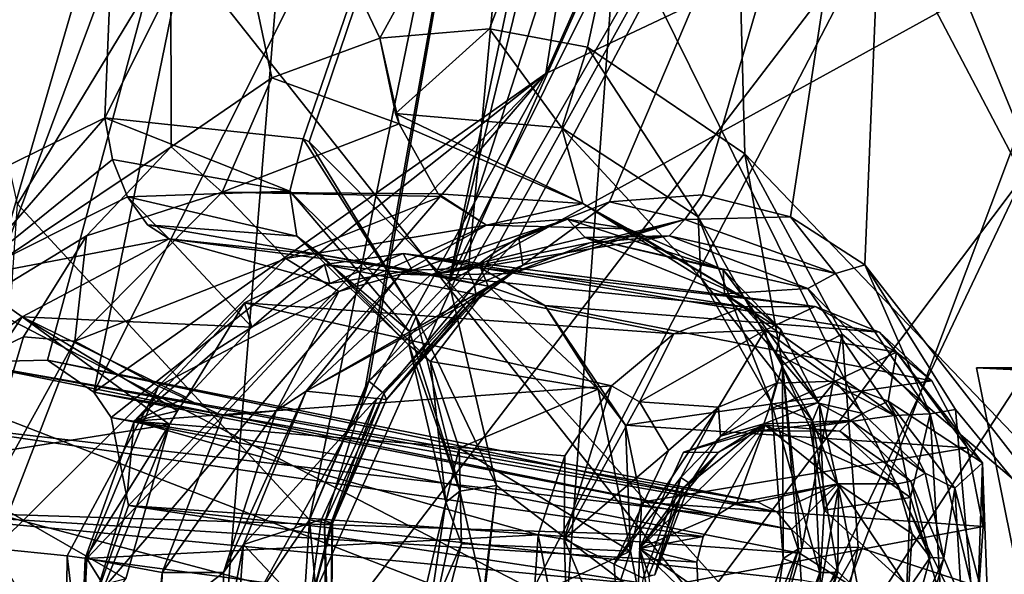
# Model space of a CAD drawing. Header units: metres. Extents: x -150 to 307, y -550 to 84.
# Tile 249 of 256: x 180.93 to 186.91, y -31.11 to -27.74. Entities that reach past the tile are written whole.
import ezdxf

# ---------------------------------------------------------------- set-up
doc = ezdxf.new("R2010")
doc.units = ezdxf.units.M
doc.layers.add('solid_26006363', color=7, linetype='CONTINUOUS')

msp = doc.modelspace()

# ---------------------------------------------------------------- linework, layer by layer
at = {"layer": 'solid_26006363'}
for points in [[(191.723495, -15.818851, 909.606567), (185.638718, -32.03104, 901.18335), (180.753342, -25.860619, 896.953979)], [(191.723495, -15.818851, 909.606567), (194.786942, -17.972252, 912.335999), (185.638718, -32.03104, 901.18335)], [(180.490143, -28.806677, 873.559692), (177.875885, -25.269905, 871.344543), (181.877563, -17.765171, 872.297607)], [(180.490143, -28.806677, 873.559692), (181.877563, -17.765171, 872.297607), (181.442993, -28.33691, 874.041443)], [(181.877563, -17.765171, 872.297607), (185.432877, -20.35034, 875.139832), (181.442993, -28.33691, 874.041443)], [(194.786942, -17.972252, 912.335999), (191.751968, -36.109638, 906.630066), (185.638718, -32.03104, 901.18335)], [(186.182968, -27.091972, 878.629578), (187.021988, -28.692902, 879.486877), (190.230057, -20.11504, 880.305725)], [(182.648483, -28.463682, 874.803467), (181.442993, -28.33691, 874.041443), (185.432877, -20.35034, 875.139832)], [(182.684692, -28.481176, 874.829163), (182.648483, -28.463682, 874.803467), (185.432877, -20.35034, 875.139832)], [(183.533646, -29.33371, 875.519226), (182.684692, -28.481176, 874.829163), (185.432877, -20.35034, 875.139832)], [(185.544159, -21.123863, 875.344788), (183.533646, -29.33371, 875.519226), (185.432877, -20.35034, 875.139832)], [(181.027786, -21.234468, 901.460754), (179.083359, -20.563696, 899.628967), (178.004257, -30.836544, 896.874878)], [(185.544159, -21.123863, 875.344788), (185.751007, -22.437206, 875.706177), (183.533646, -29.33371, 875.519226)], [(180.030869, -31.835583, 898.754944), (181.027786, -21.234468, 901.460754), (178.004257, -30.836544, 896.874878)], [(182.952744, -21.794069, 903.256592), (181.027786, -21.234468, 901.460754), (180.030869, -31.835583, 898.754944)], [(182.072845, -32.668262, 900.635193), (182.952744, -21.794069, 903.256592), (180.030869, -31.835583, 898.754944)], [(184.552933, -27.121649, 904.02002), (182.952744, -21.794069, 903.256592), (182.072845, -32.668262, 900.635193)], [(186.826202, -21.981112, 878.186707), (184.122513, -28.065966, 877.454773), (186.182968, -27.091972, 878.629578)], [(184.929047, -22.946356, 877.065613), (184.122513, -28.065966, 877.454773), (186.826202, -21.981112, 878.186707)], [(185.751007, -22.437206, 875.706177), (186.473175, -23.424463, 876.358032), (183.533646, -29.33371, 875.519226)], [(188.10463, -34.312187, 906.116516), (188.463837, -22.901739, 908.308228), (184.552933, -27.121649, 904.02002)], [(189.549255, -22.88933, 872.269226), (189.088104, -33.121708, 873.807373), (186.244614, -24.761263, 870.418884)], [(178.488663, -27.158022, 873.825623), (178.663757, -28.114712, 874.114136), (182.157928, -22.941145, 875.259033)], [(178.663757, -28.114712, 874.114136), (178.826126, -28.864178, 874.354492), (182.157928, -22.941145, 875.259033)], [(182.157928, -22.941145, 875.259033), (178.826126, -28.864178, 874.354492), (182.422958, -24.890331, 875.78595)], [(184.929047, -22.946356, 877.065613), (182.422958, -24.890331, 875.78595), (181.375565, -30.004242, 876.097107)], [(184.929047, -22.946356, 877.065613), (181.375565, -30.004242, 876.097107), (184.122513, -28.065966, 877.454773)], [(186.473175, -23.424463, 876.358032), (189.270157, -26.17095, 878.739136), (183.533646, -29.33371, 875.519226)], [(184.185242, -23.465385, 868.890076), (180.913055, -28.860514, 867.981873), (180.171555, -25.498055, 866.906189)], [(182.686157, -30.779964, 869.363953), (180.913055, -28.860514, 867.981873), (184.185242, -23.465385, 868.890076)], [(183.026733, -29.969601, 869.410339), (182.686157, -30.779964, 869.363953), (184.185242, -23.465385, 868.890076)], [(183.046906, -29.937361, 869.416138), (183.026733, -29.969601, 869.410339), (184.185242, -23.465385, 868.890076)], [(183.650986, -29.270618, 869.649963), (183.046906, -29.937361, 869.416138), (184.185242, -23.465385, 868.890076)], [(186.244614, -24.761263, 870.418884), (183.650986, -29.270618, 869.649963), (184.185242, -23.465385, 868.890076)], [(183.112915, -27.851044, 871.779602), (185.210327, -24.043194, 872.389893), (181.839981, -25.175568, 870.513)], [(183.779175, -27.795387, 872.177734), (185.210327, -24.043194, 872.389893), (183.112915, -27.851044, 871.779602)], [(183.779175, -27.795387, 872.177734), (184.375778, -27.907375, 872.568481), (185.210327, -24.043194, 872.389893)], [(184.375778, -27.907375, 872.568481), (185.330887, -28.555006, 873.288208), (185.210327, -24.043194, 872.389893)], [(185.330887, -28.555006, 873.288208), (188.353226, -31.71417, 875.842102), (185.210327, -24.043194, 872.389893)], [(189.788086, -24.145363, 875.451477), (185.210327, -24.043194, 872.389893), (188.353226, -31.71417, 875.842102)], [(183.80162, -29.160978, 869.719849), (183.650986, -29.270618, 869.649963), (186.244614, -24.761263, 870.418884)], [(183.958374, -29.064529, 869.796204), (183.80162, -29.160978, 869.719849), (186.244614, -24.761263, 870.418884)], [(184.509705, -28.847263, 870.09021), (183.958374, -29.064529, 869.796204), (186.244614, -24.761263, 870.418884)], [(185.073654, -28.803444, 870.428162), (184.509705, -28.847263, 870.09021), (186.244614, -24.761263, 870.418884)], [(185.609177, -28.938557, 870.785217), (185.073654, -28.803444, 870.428162), (186.244614, -24.761263, 870.418884)], [(186.060028, -29.230597, 871.121277), (185.609177, -28.938557, 870.785217), (186.244614, -24.761263, 870.418884)], [(186.060028, -29.230597, 871.121277), (186.244614, -24.761263, 870.418884), (189.088104, -33.121708, 873.807373)], [(178.826126, -28.864178, 874.354492), (179.257111, -30.488075, 874.921692), (182.422958, -24.890331, 875.78595)], [(180.580734, -29.821562, 875.579773), (182.422958, -24.890331, 875.78595), (179.257111, -30.488075, 874.921692)], [(180.580734, -29.821562, 875.579773), (181.095184, -29.810705, 875.889038), (182.422958, -24.890331, 875.78595)], [(181.095184, -29.810705, 875.889038), (181.375565, -30.004242, 876.097107), (182.422958, -24.890331, 875.78595)], [(181.839981, -25.175568, 870.513), (177.275864, -27.683039, 868.416504), (177.81076, -30.511469, 869.249573)], [(181.839981, -25.175568, 870.513), (177.81076, -30.511469, 869.249573), (177.961411, -31.108187, 869.442261)], [(181.844971, -28.511744, 871.142822), (181.839981, -25.175568, 870.513), (177.961411, -31.108187, 869.442261)], [(182.458298, -28.092918, 871.429077), (183.112915, -27.851044, 871.779602), (181.839981, -25.175568, 870.513)], [(181.844971, -28.511744, 871.142822), (182.458298, -28.092918, 871.429077), (181.839981, -25.175568, 870.513)], [(180.087494, -29.161127, 895.615723), (180.753342, -25.860619, 896.953979), (185.638718, -32.03104, 901.18335)], [(183.533646, -29.33371, 875.519226), (189.270157, -26.17095, 878.739136), (186.426941, -32.558651, 878.00238)], [(188.704315, -30.153751, 879.070923), (186.426941, -32.558651, 878.00238), (189.270157, -26.17095, 878.739136)], [(180.709137, -34.243267, 876.522156), (181.592743, -35.91872, 877.401306), (186.182968, -27.091972, 878.629578)], [(184.122513, -28.065966, 877.454773), (180.709137, -34.243267, 876.522156), (186.182968, -27.091972, 878.629578)], [(186.182968, -27.091972, 878.629578), (181.592743, -35.91872, 877.401306), (187.021988, -28.692902, 879.486877)], [(184.045685, -34.114101, 902.279724), (184.552933, -27.121649, 904.02002), (182.072845, -32.668262, 900.635193)], [(188.10463, -34.312187, 906.116516), (184.552933, -27.121649, 904.02002), (184.045685, -34.114101, 902.279724)], [(183.208649, -28.309555, 871.794006), (183.779175, -27.795387, 872.177734), (183.112915, -27.851044, 871.779602)], [(184.220139, -28.396828, 872.392944), (183.779175, -27.795387, 872.177734), (183.208649, -28.309555, 871.794006)], [(184.220139, -28.396828, 872.392944), (184.375778, -27.907375, 872.568481), (183.779175, -27.795387, 872.177734)], [(183.230927, -28.372826, 871.780029), (183.112915, -27.851044, 871.779602), (182.458298, -28.092918, 871.429077)], [(183.230927, -28.372826, 871.780029), (183.208649, -28.309555, 871.794006), (183.112915, -27.851044, 871.779602)], [(184.220139, -28.396828, 872.392944), (185.047256, -28.938406, 872.989746), (184.375778, -27.907375, 872.568481)], [(185.047256, -28.938406, 872.989746), (185.330887, -28.555006, 873.288208), (184.375778, -27.907375, 872.568481)], [(181.388382, -31.251505, 876.34552), (180.709137, -34.243267, 876.522156), (184.122513, -28.065966, 877.454773)], [(181.375565, -30.004242, 876.097107), (181.481735, -30.157457, 876.191345), (184.122513, -28.065966, 877.454773)], [(181.586746, -30.692938, 876.358826), (181.388382, -31.251505, 876.34552), (184.122513, -28.065966, 877.454773)], [(181.481735, -30.157457, 876.191345), (181.586746, -30.692938, 876.358826), (184.122513, -28.065966, 877.454773)], [(182.155884, -28.78829, 871.271545), (182.458298, -28.092918, 871.429077), (181.844971, -28.511744, 871.142822)], [(182.155884, -28.78829, 871.271545), (183.230927, -28.372826, 871.780029), (182.458298, -28.092918, 871.429077)], [(180.600174, -29.306139, 873.537781), (180.490143, -28.806677, 873.559692), (181.442993, -28.33691, 874.041443)], [(181.489944, -28.589144, 874.0578), (180.600174, -29.306139, 873.537781), (181.442993, -28.33691, 874.041443)], [(182.566833, -28.781031, 874.706116), (181.442993, -28.33691, 874.041443), (182.648483, -28.463682, 874.803467)], [(182.566833, -28.781031, 874.706116), (181.489944, -28.589144, 874.0578), (181.442993, -28.33691, 874.041443)], [(184.348053, -28.858007, 872.004578), (183.208649, -28.309555, 871.794006), (183.230927, -28.372826, 871.780029)], [(184.348053, -28.858007, 872.004578), (184.220139, -28.396828, 872.392944), (183.208649, -28.309555, 871.794006)], [(183.467773, -28.797262, 871.531982), (183.230927, -28.372826, 871.780029), (182.155884, -28.78829, 871.271545)], [(184.348053, -28.858007, 872.004578), (183.230927, -28.372826, 871.780029), (183.467773, -28.797262, 871.531982)], [(185.063339, -29.309069, 872.497559), (185.047256, -28.938406, 872.989746), (184.220139, -28.396828, 872.392944)], [(184.348053, -28.858007, 872.004578), (185.063339, -29.309069, 872.497559), (184.220139, -28.396828, 872.392944)], [(182.566833, -28.781031, 874.706116), (182.648483, -28.463682, 874.803467), (183.333771, -29.544357, 875.319397)], [(183.333771, -29.544357, 875.319397), (182.648483, -28.463682, 874.803467), (182.684692, -28.481176, 874.829163)], [(181.332275, -29.052752, 870.943848), (181.844971, -28.511744, 871.142822), (177.961411, -31.108187, 869.442261)], [(182.155884, -28.78829, 871.271545), (181.844971, -28.511744, 871.142822), (181.332275, -29.052752, 870.943848)], [(183.333771, -29.544357, 875.319397), (182.684692, -28.481176, 874.829163), (183.533646, -29.33371, 875.519226)], [(181.489944, -28.589144, 874.0578), (181.580933, -28.817167, 873.986389), (180.600174, -29.306139, 873.537781)], [(182.566833, -28.781031, 874.706116), (181.580933, -28.817167, 873.986389), (181.489944, -28.589144, 874.0578)], [(185.047256, -28.938406, 872.989746), (185.561127, -29.837845, 873.490112), (185.330887, -28.555006, 873.288208)], [(185.330887, -28.555006, 873.288208), (185.921936, -29.652014, 873.867554), (188.353226, -31.71417, 875.842102)], [(185.561127, -29.837845, 873.490112), (185.921936, -29.652014, 873.867554), (185.330887, -28.555006, 873.288208)], [(181.592743, -35.91872, 877.401306), (184.952774, -33.053459, 878.951172), (187.021988, -28.692902, 879.486877)], [(187.303589, -31.179836, 880.149536), (187.021988, -28.692902, 879.486877), (184.952774, -33.053459, 878.951172)], [(181.834534, -29.072678, 873.637024), (180.600174, -29.306139, 873.537781), (181.580933, -28.817167, 873.986389)], [(181.261154, -29.693787, 870.966309), (182.155884, -28.78829, 871.271545), (181.332275, -29.052752, 870.943848)], [(182.543396, -29.191956, 871.126465), (182.155884, -28.78829, 871.271545), (181.261154, -29.693787, 870.966309)], [(182.608978, -29.054914, 874.463806), (181.580933, -28.817167, 873.986389), (182.566833, -28.781031, 874.706116)], [(181.701691, -28.986805, 873.838989), (181.834534, -29.072678, 873.637024), (181.580933, -28.817167, 873.986389)], [(182.608978, -29.054914, 874.463806), (181.701691, -28.986805, 873.838989), (181.580933, -28.817167, 873.986389)], [(183.48349, -28.815319, 871.511475), (183.467773, -28.797262, 871.531982), (182.155884, -28.78829, 871.271545)], [(182.543396, -29.191956, 871.126465), (183.48349, -28.815319, 871.511475), (182.155884, -28.78829, 871.271545)], [(183.761078, -28.98856, 871.091187), (183.48349, -28.815319, 871.511475), (182.543396, -29.191956, 871.126465)], [(182.566833, -28.781031, 874.706116), (183.333771, -29.544357, 875.319397), (183.293152, -29.634796, 875.187622)], [(182.608978, -29.054914, 874.463806), (182.566833, -28.781031, 874.706116), (183.293152, -29.634796, 875.187622)], [(184.348053, -28.858007, 872.004578), (183.467773, -28.797262, 871.531982), (183.761078, -28.98856, 871.091187)], [(183.761078, -28.98856, 871.091187), (183.467773, -28.797262, 871.531982), (183.48349, -28.815319, 871.511475)], [(184.966446, -28.953945, 870.448792), (184.509705, -28.847263, 870.09021), (185.073654, -28.803444, 870.428162)], [(184.966446, -28.953945, 870.448792), (185.073654, -28.803444, 870.428162), (185.609177, -28.938557, 870.785217)], [(182.686157, -30.779964, 869.363953), (180.568497, -33.857651, 868.736206), (180.913055, -28.860514, 867.981873)], [(184.623306, -29.010189, 871.539246), (184.348053, -28.858007, 872.004578), (183.761078, -28.98856, 871.091187)], [(183.981979, -29.231215, 869.937073), (183.958374, -29.064529, 869.796204), (184.509705, -28.847263, 870.09021)], [(184.966446, -28.953945, 870.448792), (183.981979, -29.231215, 869.937073), (184.509705, -28.847263, 870.09021)], [(185.329407, -29.43325, 872.0177), (185.063339, -29.309069, 872.497559), (184.348053, -28.858007, 872.004578)], [(184.623306, -29.010189, 871.539246), (185.329407, -29.43325, 872.0177), (184.348053, -28.858007, 872.004578)], [(184.254059, -28.951616, 871.140869), (183.23877, -29.287413, 870.587524), (183.419266, -29.292223, 870.697266)], [(183.761078, -28.98856, 871.091187), (183.23877, -29.287413, 870.587524), (184.254059, -28.951616, 871.140869)], [(184.254059, -28.951616, 871.140869), (183.419266, -29.292223, 870.697266), (184.361267, -29.064144, 871.227844)], [(184.623306, -29.010189, 871.539246), (183.761078, -28.98856, 871.091187), (184.254059, -28.951616, 871.140869)], [(184.966446, -28.953945, 870.448792), (183.910889, -29.283009, 870.138245), (183.981979, -29.231215, 869.937073)], [(184.390076, -29.096668, 870.373108), (183.910889, -29.283009, 870.138245), (184.966446, -28.953945, 870.448792)], [(185.200134, -29.261362, 871.783691), (184.254059, -28.951616, 871.140869), (184.361267, -29.064144, 871.227844)], [(184.623306, -29.010189, 871.539246), (184.254059, -28.951616, 871.140869), (185.200134, -29.261362, 871.783691)], [(184.871735, -29.052862, 870.643066), (184.390076, -29.096668, 870.373108), (184.966446, -28.953945, 870.448792)], [(184.871735, -29.052862, 870.643066), (184.966446, -28.953945, 870.448792), (185.882706, -29.28195, 871.06781)], [(185.882706, -29.28195, 871.06781), (184.966446, -28.953945, 870.448792), (185.609177, -28.938557, 870.785217)], [(185.492661, -30.071482, 872.923889), (185.561127, -29.837845, 873.490112), (185.047256, -28.938406, 872.989746)], [(185.063339, -29.309069, 872.497559), (185.492661, -30.071482, 872.923889), (185.047256, -28.938406, 872.989746)], [(185.882706, -29.28195, 871.06781), (185.609177, -28.938557, 870.785217), (186.060028, -29.230597, 871.121277)], [(182.756348, -29.170115, 874.178772), (181.834534, -29.072678, 873.637024), (181.701691, -28.986805, 873.838989)], [(182.756348, -29.170115, 874.178772), (181.701691, -28.986805, 873.838989), (182.608978, -29.054914, 874.463806)], [(182.865204, -29.393108, 870.754639), (183.761078, -28.98856, 871.091187), (182.543396, -29.191956, 871.126465)], [(182.865204, -29.393108, 870.754639), (183.23877, -29.287413, 870.587524), (183.761078, -28.98856, 871.091187)], [(184.623306, -29.010189, 871.539246), (185.200134, -29.261362, 871.783691), (185.329407, -29.43325, 872.0177)], [(180.94838, -29.667902, 870.837036), (181.332275, -29.052752, 870.943848), (177.961411, -31.108187, 869.442261)], [(181.834534, -29.072678, 873.637024), (180.940567, -29.546083, 873.258728), (180.600174, -29.306139, 873.537781)], [(182.335388, -29.609303, 871.864868), (180.940567, -29.546083, 873.258728), (181.834534, -29.072678, 873.637024)], [(181.261154, -29.693787, 870.966309), (181.332275, -29.052752, 870.943848), (180.94838, -29.667902, 870.837036)], [(183.31102, -29.261955, 872.389221), (181.834534, -29.072678, 873.637024), (182.756348, -29.170115, 874.178772)], [(182.810211, -29.344332, 872.100403), (182.335388, -29.609303, 871.864868), (181.834534, -29.072678, 873.637024)], [(183.31102, -29.261955, 872.389221), (182.810211, -29.344332, 872.100403), (181.834534, -29.072678, 873.637024)], [(182.608978, -29.054914, 874.463806), (183.293152, -29.634796, 875.187622), (183.292297, -29.721174, 875.023193)], [(182.756348, -29.170115, 874.178772), (182.608978, -29.054914, 874.463806), (183.292297, -29.721174, 875.023193)], [(183.419266, -29.292223, 870.697266), (184.390076, -29.096668, 870.373108), (184.871735, -29.052862, 870.643066)], [(184.361267, -29.064144, 871.227844), (183.419266, -29.292223, 870.697266), (184.871735, -29.052862, 870.643066)], [(183.689209, -29.356295, 869.714844), (183.80162, -29.160978, 869.719849), (183.958374, -29.064529, 869.796204)], [(183.981979, -29.231215, 869.937073), (183.689209, -29.356295, 869.714844), (183.958374, -29.064529, 869.796204)], [(184.361267, -29.064144, 871.227844), (184.871735, -29.052862, 870.643066), (185.713943, -29.374426, 871.20575)], [(185.208878, -29.406797, 871.816406), (184.361267, -29.064144, 871.227844), (185.713943, -29.374426, 871.20575)], [(185.200134, -29.261362, 871.783691), (184.361267, -29.064144, 871.227844), (185.208878, -29.406797, 871.816406)], [(185.713943, -29.374426, 871.20575), (184.871735, -29.052862, 870.643066), (185.882706, -29.28195, 871.06781)], [(183.419266, -29.292223, 870.697266), (183.910889, -29.283009, 870.138245), (184.390076, -29.096668, 870.373108)], [(179.945648, -29.821133, 895.326965), (180.087494, -29.161127, 895.615723), (185.638718, -32.03104, 901.18335)], [(181.768967, -29.967127, 870.926575), (182.543396, -29.191956, 871.126465), (181.261154, -29.693787, 870.966309)], [(182.865204, -29.393108, 870.754639), (182.543396, -29.191956, 871.126465), (181.768967, -29.967127, 870.926575)], [(182.756348, -29.170115, 874.178772), (183.292297, -29.721174, 875.023193), (183.421249, -29.817482, 874.707703)], [(183.771072, -29.359333, 872.689941), (182.756348, -29.170115, 874.178772), (183.421249, -29.817482, 874.707703)], [(183.771072, -29.359333, 872.689941), (183.31102, -29.261955, 872.389221), (182.756348, -29.170115, 874.178772)], [(183.255768, -29.160286, 872.336121), (182.777634, -29.227755, 872.058228), (182.810211, -29.344332, 872.100403)], [(185.325272, -29.48525, 869.585144), (182.777634, -29.227755, 872.058228), (183.255768, -29.160286, 872.336121)], [(183.255768, -29.160286, 872.336121), (182.810211, -29.344332, 872.100403), (183.31102, -29.261955, 872.389221)], [(183.724701, -29.248289, 872.640381), (183.255768, -29.160286, 872.336121), (183.31102, -29.261955, 872.389221)], [(185.758209, -29.482904, 869.877869), (183.255768, -29.160286, 872.336121), (183.724701, -29.248289, 872.640381)], [(185.758209, -29.482904, 869.877869), (185.325272, -29.48525, 869.585144), (183.255768, -29.160286, 872.336121)], [(183.689209, -29.356295, 869.714844), (183.650986, -29.270618, 869.649963), (183.80162, -29.160978, 869.719849)], [(182.777634, -29.227755, 872.058228), (182.290817, -29.46073, 871.809509), (182.335388, -29.609303, 871.864868)], [(184.899521, -29.650345, 869.322693), (182.290817, -29.46073, 871.809509), (182.777634, -29.227755, 872.058228)], [(182.777634, -29.227755, 872.058228), (182.335388, -29.609303, 871.864868), (182.810211, -29.344332, 872.100403)], [(185.325272, -29.48525, 869.585144), (184.899521, -29.650345, 869.322693), (182.777634, -29.227755, 872.058228)], [(183.724701, -29.248289, 872.640381), (183.31102, -29.261955, 872.389221), (183.771072, -29.359333, 872.689941)], [(183.981979, -29.231215, 869.937073), (183.680695, -29.460445, 869.915527), (183.699814, -29.423189, 869.808167)], [(183.981979, -29.231215, 869.937073), (183.910889, -29.283009, 870.138245), (183.680695, -29.460445, 869.915527)], [(183.981979, -29.231215, 869.937073), (183.699814, -29.423189, 869.808167), (183.689209, -29.356295, 869.714844)], [(184.117203, -29.477993, 872.926331), (183.724701, -29.248289, 872.640381), (183.771072, -29.359333, 872.689941)], [(186.148849, -29.638487, 870.166504), (183.724701, -29.248289, 872.640381), (184.117203, -29.477993, 872.926331)], [(186.148849, -29.638487, 870.166504), (185.758209, -29.482904, 869.877869), (183.724701, -29.248289, 872.640381)], [(186.458221, -30.135798, 871.589783), (185.882706, -29.28195, 871.06781), (186.060028, -29.230597, 871.121277)], [(186.612366, -30.110638, 871.633362), (186.060028, -29.230597, 871.121277), (189.088104, -33.121708, 873.807373)], [(186.458221, -30.135798, 871.589783), (186.060028, -29.230597, 871.121277), (186.612366, -30.110638, 871.633362)], [(180.940567, -29.546083, 873.258728), (179.921326, -30.293812, 873.372375), (180.600174, -29.306139, 873.537781)], [(183.23877, -29.287413, 870.587524), (182.483704, -30.117075, 870.294678), (182.66658, -29.998081, 870.380493)], [(182.865204, -29.393108, 870.754639), (182.483704, -30.117075, 870.294678), (183.23877, -29.287413, 870.587524)], [(182.66658, -29.998081, 870.380493), (183.77095, -29.366816, 870.076538), (183.910889, -29.283009, 870.138245)], [(182.66658, -29.998081, 870.380493), (183.910889, -29.283009, 870.138245), (183.419266, -29.292223, 870.697266)], [(183.23877, -29.287413, 870.587524), (182.66658, -29.998081, 870.380493), (183.419266, -29.292223, 870.697266)], [(183.689209, -29.356295, 869.714844), (183.046906, -29.937361, 869.416138), (183.650986, -29.270618, 869.649963)], [(183.910889, -29.283009, 870.138245), (183.77095, -29.366816, 870.076538), (183.680695, -29.460445, 869.915527)], [(185.743164, -30.178385, 872.431946), (185.492661, -30.071482, 872.923889), (185.063339, -29.309069, 872.497559)], [(185.329407, -29.43325, 872.0177), (185.743164, -30.178385, 872.431946), (185.063339, -29.309069, 872.497559)], [(185.550201, -29.622671, 872.070007), (185.200134, -29.261362, 871.783691), (185.208878, -29.406797, 871.816406)], [(185.329407, -29.43325, 872.0177), (185.200134, -29.261362, 871.783691), (185.550201, -29.622671, 872.070007)], [(185.713943, -29.374426, 871.20575), (185.882706, -29.28195, 871.06781), (186.458221, -30.135798, 871.589783)], [(182.66658, -29.998081, 870.380493), (183.635284, -29.462744, 870.020081), (183.77095, -29.366816, 870.076538)], [(183.138107, -30.012125, 869.539246), (183.046906, -29.937361, 869.416138), (183.689209, -29.356295, 869.714844)], [(183.138107, -30.012125, 869.539246), (183.689209, -29.356295, 869.714844), (183.699814, -29.423189, 869.808167)], [(183.333771, -29.544357, 875.319397), (183.533646, -29.33371, 875.519226), (183.823105, -30.572289, 875.936646)], [(184.439377, -29.985352, 873.222656), (183.771072, -29.359333, 872.689941), (183.421249, -29.817482, 874.707703)], [(183.823105, -30.572289, 875.936646), (183.533646, -29.33371, 875.519226), (186.426941, -32.558651, 878.00238)], [(183.77095, -29.366816, 870.076538), (183.635284, -29.462744, 870.020081), (183.680695, -29.460445, 869.915527)], [(184.117203, -29.477993, 872.926331), (183.771072, -29.359333, 872.689941), (184.439377, -29.985352, 873.222656)], [(182.159439, -30.148623, 870.613342), (182.865204, -29.393108, 870.754639), (181.768967, -29.967127, 870.926575)], [(182.159439, -30.148623, 870.613342), (182.483704, -30.117075, 870.294678), (182.865204, -29.393108, 870.754639)], [(183.138107, -30.012125, 869.539246), (183.699814, -29.423189, 869.808167), (183.153336, -30.04855, 869.680481)], [(183.153336, -30.04855, 869.680481), (183.699814, -29.423189, 869.808167), (183.680695, -29.460445, 869.915527)], [(185.208878, -29.406797, 871.816406), (185.713943, -29.374426, 871.20575), (186.238922, -30.146238, 871.680908)], [(185.522293, -29.76964, 872.079895), (185.208878, -29.406797, 871.816406), (186.238922, -30.146238, 871.680908)], [(185.550201, -29.622671, 872.070007), (185.208878, -29.406797, 871.816406), (185.522293, -29.76964, 872.079895)], [(185.329407, -29.43325, 872.0177), (185.550201, -29.622671, 872.070007), (185.78476, -30.07773, 872.302551)], [(185.329407, -29.43325, 872.0177), (185.78476, -30.07773, 872.302551), (185.743164, -30.178385, 872.431946)], [(186.238922, -30.146238, 871.680908), (185.713943, -29.374426, 871.20575), (186.458221, -30.135798, 871.589783)], [(181.62178, -30.179829, 871.549561), (182.115555, -29.748318, 871.759827), (182.290817, -29.46073, 871.809509)], [(181.62178, -30.179829, 871.549561), (182.290817, -29.46073, 871.809509), (184.521484, -29.96587, 869.116577)], [(182.290817, -29.46073, 871.809509), (182.115555, -29.748318, 871.759827), (182.335388, -29.609303, 871.864868)], [(184.899521, -29.650345, 869.322693), (184.521484, -29.96587, 869.116577), (182.290817, -29.46073, 871.809509)], [(182.66658, -29.998081, 870.380493), (183.095276, -30.042143, 869.840759), (183.635284, -29.462744, 870.020081)], [(183.153336, -30.04855, 869.680481), (183.635284, -29.462744, 870.020081), (183.095276, -30.042143, 869.840759)], [(183.153336, -30.04855, 869.680481), (183.680695, -29.460445, 869.915527), (183.635284, -29.462744, 870.020081)], [(184.606461, -30.204317, 873.368469), (184.117203, -29.477993, 872.926331), (184.439377, -29.985352, 873.222656)], [(186.468384, -29.935335, 870.42804), (184.117203, -29.477993, 872.926331), (184.606461, -30.204317, 873.368469)], [(186.468384, -29.935335, 870.42804), (186.148849, -29.638487, 870.166504), (184.117203, -29.477993, 872.926331)], [(185.454422, -29.62797, 869.360901), (184.899521, -29.650345, 869.322693), (185.325272, -29.48525, 869.585144)], [(185.454422, -29.62797, 869.360901), (185.325272, -29.48525, 869.585144), (185.758209, -29.482904, 869.877869)], [(186.253296, -29.761133, 869.879761), (185.454422, -29.62797, 869.360901), (185.758209, -29.482904, 869.877869)], [(186.253296, -29.761133, 869.879761), (185.758209, -29.482904, 869.877869), (186.148849, -29.638487, 870.166504)], [(180.940567, -29.546083, 873.258728), (180.347488, -30.438904, 873.150085), (179.921326, -30.293812, 873.372375)], [(181.835693, -30.201855, 871.680603), (180.347488, -30.438904, 873.150085), (180.940567, -29.546083, 873.258728)], [(181.885193, -30.117699, 871.693726), (181.835693, -30.201855, 871.680603), (180.940567, -29.546083, 873.258728)], [(181.938385, -30.036224, 871.709656), (181.885193, -30.117699, 871.693726), (180.940567, -29.546083, 873.258728)], [(182.335388, -29.609303, 871.864868), (181.938385, -30.036224, 871.709656), (180.940567, -29.546083, 873.258728)], [(183.293152, -29.634796, 875.187622), (183.333771, -29.544357, 875.319397), (183.600159, -30.60717, 875.708618)], [(183.600159, -30.60717, 875.708618), (183.333771, -29.544357, 875.319397), (183.823105, -30.572289, 875.936646)], [(182.115555, -29.748318, 871.759827), (181.938385, -30.036224, 871.709656), (182.335388, -29.609303, 871.864868)], [(180.570389, -30.942749, 870.861145), (180.94838, -29.667902, 870.837036), (177.961411, -31.108187, 869.442261)], [(181.261154, -29.693787, 870.966309), (180.94838, -29.667902, 870.837036), (180.570389, -30.942749, 870.861145)], [(183.292297, -29.721174, 875.023193), (183.293152, -29.634796, 875.187622), (183.600159, -30.60717, 875.708618)], [(184.690628, -30.062239, 868.977905), (184.521484, -29.96587, 869.116577), (184.899521, -29.650345, 869.322693)], [(185.454422, -29.62797, 869.360901), (184.690628, -30.062239, 868.977905), (184.899521, -29.650345, 869.322693)], [(185.171021, -30.096212, 869.112183), (184.690628, -30.062239, 868.977905), (185.454422, -29.62797, 869.360901)], [(185.524063, -29.948931, 869.300049), (185.171021, -30.096212, 869.112183), (185.454422, -29.62797, 869.360901)], [(185.880692, -29.937672, 869.517395), (185.454422, -29.62797, 869.360901), (186.253296, -29.761133, 869.879761)], [(185.880692, -29.937672, 869.517395), (185.524063, -29.948931, 869.300049), (185.454422, -29.62797, 869.360901)], [(185.78476, -30.07773, 872.302551), (185.550201, -29.622671, 872.070007), (185.522293, -29.76964, 872.079895)], [(185.561127, -29.837845, 873.490112), (185.677963, -30.955341, 873.804993), (185.921936, -29.652014, 873.867554)], [(185.677963, -30.955341, 873.804993), (186.020157, -30.947554, 874.174255), (185.921936, -29.652014, 873.867554)], [(185.921936, -29.652014, 873.867554), (186.020157, -30.947554, 874.174255), (188.353226, -31.71417, 875.842102)], [(186.253296, -29.761133, 869.879761), (186.148849, -29.638487, 870.166504), (186.468384, -29.935335, 870.42804)], [(181.261154, -29.693787, 870.966309), (180.570389, -30.942749, 870.861145), (180.772003, -30.954121, 870.950684)], [(181.768967, -29.967127, 870.926575), (181.261154, -29.693787, 870.966309), (180.772003, -30.954121, 870.950684)], [(183.515518, -30.673113, 875.354431), (183.292297, -29.721174, 875.023193), (183.600159, -30.60717, 875.708618)], [(183.421249, -29.817482, 874.707703), (183.292297, -29.721174, 875.023193), (183.515518, -30.673113, 875.354431)], [(181.62178, -30.179829, 871.549561), (181.938385, -30.036224, 871.709656), (182.115555, -29.748318, 871.759827)], [(185.726181, -30.218065, 872.292114), (185.522293, -29.76964, 872.079895), (186.238922, -30.146238, 871.680908)], [(185.78476, -30.07773, 872.302551), (185.522293, -29.76964, 872.079895), (185.726181, -30.218065, 872.292114)], [(186.201599, -30.058994, 869.739014), (185.880692, -29.937672, 869.517395), (186.253296, -29.761133, 869.879761)], [(186.201599, -30.058994, 869.739014), (186.253296, -29.761133, 869.879761), (186.775574, -30.434013, 870.33313)], [(186.253296, -29.761133, 869.879761), (186.468384, -29.935335, 870.42804), (186.685196, -30.342829, 870.63623)], [(186.253296, -29.761133, 869.879761), (186.685196, -30.342829, 870.63623), (186.775574, -30.434013, 870.33313)], [(179.798172, -30.485064, 895.0271), (179.945648, -29.821133, 895.326965), (185.638718, -32.03104, 901.18335)], [(185.165482, -30.751041, 869.763367), (180.580734, -29.821562, 875.579773), (180.145508, -30.170542, 875.385925)], [(185.407806, -30.670795, 869.979248), (181.095184, -29.810705, 875.889038), (180.580734, -29.821562, 875.579773)], [(185.282928, -30.676758, 869.868042), (180.580734, -29.821562, 875.579773), (185.165482, -30.751041, 869.763367)], [(185.407806, -30.670795, 869.979248), (180.580734, -29.821562, 875.579773), (185.282928, -30.676758, 869.868042)], [(185.525146, -30.731651, 870.083801), (181.375565, -30.004242, 876.097107), (181.095184, -29.810705, 875.889038)], [(185.525146, -30.731651, 870.083801), (181.095184, -29.810705, 875.889038), (185.407806, -30.670795, 869.979248)], [(183.596664, -30.344452, 874.930908), (183.421249, -29.817482, 874.707703), (183.515518, -30.673113, 875.354431)], [(184.439377, -29.985352, 873.222656), (183.421249, -29.817482, 874.707703), (183.596664, -30.344452, 874.930908)], [(185.492661, -30.071482, 872.923889), (185.564819, -31.015646, 873.206177), (185.561127, -29.837845, 873.490112)], [(185.658035, -30.957891, 873.766174), (185.677963, -30.955341, 873.804993), (185.561127, -29.837845, 873.490112)], [(185.564819, -31.015646, 873.206177), (185.658035, -30.957891, 873.766174), (185.561127, -29.837845, 873.490112)], [(187.299133, -29.857313, 883.638062), (189.29483, -29.857313, 881.398132), (186.739151, -29.857313, 883.13916)], [(187.299133, -29.857313, 883.638062), (186.739151, -29.857313, 883.13916), (186.989807, -31.10862, 883.362427)], [(189.29483, -29.857313, 881.398132), (188.734848, -29.857313, 880.899231), (186.739151, -29.857313, 883.13916)], [(186.739151, -29.857313, 883.13916), (188.735214, -29.906651, 880.899536), (188.736298, -29.955954, 880.900513)], [(186.989807, -31.10862, 883.362427), (186.739151, -29.857313, 883.13916), (188.736298, -29.955954, 880.900513)], [(186.739151, -29.857313, 883.13916), (188.734848, -29.857313, 880.899231), (188.735214, -29.906651, 880.899536)], [(181.768967, -29.967127, 870.926575), (180.772003, -30.954121, 870.950684), (181.21347, -30.998964, 870.988403)], [(181.768967, -29.967127, 870.926575), (181.21347, -30.998964, 870.988403), (181.334366, -31.015657, 870.963745)], [(182.159439, -30.148623, 870.613342), (181.768967, -29.967127, 870.926575), (181.334366, -31.015657, 870.963745)], [(181.62178, -30.179829, 871.549561), (184.521484, -29.96587, 869.116577), (184.238464, -30.390669, 868.992004)], [(183.046906, -29.937361, 869.416138), (182.686157, -30.779964, 869.363953), (183.026733, -29.969601, 869.410339)], [(182.776779, -30.79892, 869.45343), (182.686157, -30.779964, 869.363953), (183.046906, -29.937361, 869.416138)], [(183.138107, -30.012125, 869.539246), (182.776779, -30.79892, 869.45343), (183.046906, -29.937361, 869.416138)], [(184.233551, -30.898319, 868.862915), (184.238464, -30.390669, 868.992004), (184.521484, -29.96587, 869.116577)], [(184.690628, -30.062239, 868.977905), (184.233551, -30.898319, 868.862915), (184.521484, -29.96587, 869.116577)], [(186.685196, -30.342829, 870.63623), (186.468384, -29.935335, 870.42804), (184.606461, -30.204317, 873.368469)], [(185.184296, -30.272837, 869.153992), (185.171021, -30.096212, 869.112183), (185.524063, -29.948931, 869.300049)], [(185.476364, -30.112751, 869.301941), (185.184296, -30.272837, 869.153992), (185.524063, -29.948931, 869.300049)], [(185.476364, -30.112751, 869.301941), (185.524063, -29.948931, 869.300049), (185.880692, -29.937672, 869.517395)], [(185.772354, -30.06884, 869.475464), (185.476364, -30.112751, 869.301941), (185.880692, -29.937672, 869.517395)], [(186.049057, -30.134586, 869.658813), (185.772354, -30.06884, 869.475464), (185.880692, -29.937672, 869.517395)], [(186.049057, -30.134586, 869.658813), (185.880692, -29.937672, 869.517395), (186.201599, -30.058994, 869.739014)], [(185.614532, -30.838867, 870.163452), (181.481735, -30.157457, 876.191345), (181.375565, -30.004242, 876.097107)], [(185.614532, -30.838867, 870.163452), (181.375565, -30.004242, 876.097107), (185.525146, -30.731651, 870.083801)], [(182.163223, -31.101404, 870.293884), (182.284515, -30.931618, 870.332825), (182.66658, -29.998081, 870.380493)], [(182.483704, -30.117075, 870.294678), (182.163223, -31.101404, 870.293884), (182.66658, -29.998081, 870.380493)], [(182.66658, -29.998081, 870.380493), (182.284515, -30.931618, 870.332825), (183.095276, -30.042143, 869.840759)], [(183.138107, -30.012125, 869.539246), (182.8228, -30.805403, 869.572083), (182.776779, -30.79892, 869.45343)], [(183.138107, -30.012125, 869.539246), (183.153336, -30.04855, 869.680481), (182.8228, -30.805403, 869.572083)], [(184.635834, -30.970329, 873.532898), (184.439377, -29.985352, 873.222656), (183.596664, -30.344452, 874.930908)], [(184.606461, -30.204317, 873.368469), (184.439377, -29.985352, 873.222656), (184.635834, -30.970329, 873.532898)], [(181.62178, -30.179829, 871.549561), (181.885193, -30.117699, 871.693726), (181.938385, -30.036224, 871.709656)], [(182.284515, -30.931618, 870.332825), (182.759827, -30.779142, 869.812866), (183.095276, -30.042143, 869.840759)], [(183.095276, -30.042143, 869.840759), (182.759827, -30.779142, 869.812866), (182.817093, -30.798481, 869.699219)], [(183.153336, -30.04855, 869.680481), (183.095276, -30.042143, 869.840759), (182.817093, -30.798481, 869.699219)], [(183.153336, -30.04855, 869.680481), (182.817093, -30.798481, 869.699219), (182.826401, -30.803391, 869.639709)], [(183.153336, -30.04855, 869.680481), (182.826401, -30.803391, 869.639709), (182.8228, -30.805403, 869.572083)], [(184.868622, -30.359516, 868.978699), (184.233551, -30.898319, 868.862915), (184.690628, -30.062239, 868.977905)], [(185.171021, -30.096212, 869.112183), (184.868622, -30.359516, 868.978699), (184.690628, -30.062239, 868.977905)], [(185.446716, -30.197176, 869.327942), (185.476364, -30.112751, 869.301941), (185.772354, -30.06884, 869.475464)], [(185.975266, -30.17589, 869.639587), (185.446716, -30.197176, 869.327942), (185.772354, -30.06884, 869.475464)], [(185.564819, -31.015646, 873.206177), (185.492661, -30.071482, 872.923889), (185.787674, -31.101398, 872.696533)], [(185.743164, -30.178385, 872.431946), (185.787674, -31.101398, 872.696533), (185.492661, -30.071482, 872.923889)], [(185.78476, -30.07773, 872.302551), (185.726181, -30.218065, 872.292114), (185.813904, -30.721006, 872.442139)], [(185.743164, -30.178385, 872.431946), (185.78476, -30.07773, 872.302551), (185.900345, -30.586929, 872.471191)], [(185.975266, -30.17589, 869.639587), (185.772354, -30.06884, 869.475464), (186.049057, -30.134586, 869.658813)], [(185.900345, -30.586929, 872.471191), (185.78476, -30.07773, 872.302551), (185.813904, -30.721006, 872.442139)], [(186.426773, -30.495932, 869.961853), (186.049057, -30.134586, 869.658813), (186.201599, -30.058994, 869.739014)], [(186.201599, -30.058994, 869.739014), (186.775574, -30.434013, 870.33313), (186.606583, -30.588749, 870.091553)], [(186.426773, -30.495932, 869.961853), (186.201599, -30.058994, 869.739014), (186.606583, -30.588749, 870.091553)], [(182.159439, -30.148623, 870.613342), (181.334366, -31.015657, 870.963745), (181.791, -31.101404, 870.690308)], [(181.62178, -30.179829, 871.549561), (181.835693, -30.201855, 871.680603), (181.885193, -30.117699, 871.693726)], [(181.791, -31.101404, 870.690308), (182.163223, -31.101404, 870.293884), (182.483704, -30.117075, 870.294678)], [(182.159439, -30.148623, 870.613342), (181.791, -31.101404, 870.690308), (182.483704, -30.117075, 870.294678)], [(185.171021, -30.096212, 869.112183), (184.538055, -31.050159, 868.911621), (184.868622, -30.359516, 868.978699)], [(184.9422, -30.523109, 869.054626), (184.538055, -31.050159, 868.911621), (185.171021, -30.096212, 869.112183)], [(185.184296, -30.272837, 869.153992), (184.9422, -30.523109, 869.054626), (185.171021, -30.096212, 869.112183)], [(185.446716, -30.197176, 869.327942), (185.184296, -30.272837, 869.153992), (185.476364, -30.112751, 869.301941)], [(185.726181, -30.218065, 872.292114), (186.238922, -30.146238, 871.680908), (186.338577, -30.644442, 871.845947)], [(185.975266, -30.17589, 869.639587), (186.049057, -30.134586, 869.658813), (186.426773, -30.495932, 869.961853)], [(186.338577, -30.644442, 871.845947), (186.238922, -30.146238, 871.680908), (186.458221, -30.135798, 871.589783)], [(186.338577, -30.644442, 871.845947), (186.458221, -30.135798, 871.589783), (186.522842, -31.254246, 871.853821)], [(186.458221, -30.135798, 871.589783), (186.612366, -30.110638, 871.633362), (186.704239, -31.161402, 871.889587)], [(186.522842, -31.254246, 871.853821), (186.458221, -30.135798, 871.589783), (186.704239, -31.161402, 871.889587)], [(186.704239, -31.161402, 871.889587), (186.612366, -30.110638, 871.633362), (189.088104, -33.121708, 873.807373)], [(185.078735, -30.881332, 869.686096), (180.145508, -30.170542, 875.385925), (179.942123, -30.720621, 875.371216)], [(185.165482, -30.751041, 869.763367), (180.145508, -30.170542, 875.385925), (185.078735, -30.881332, 869.686096)], [(181.835693, -30.201855, 871.680603), (181.570251, -31.138788, 871.704712), (180.347488, -30.438904, 873.150085)], [(181.302536, -31.520342, 871.621216), (181.570251, -31.138788, 871.704712), (181.835693, -30.201855, 871.680603)], [(181.581024, -30.608759, 871.608398), (181.302536, -31.520342, 871.621216), (181.835693, -30.201855, 871.680603)], [(181.62178, -30.179829, 871.549561), (181.322525, -31.01631, 871.535095), (181.581024, -30.608759, 871.608398)], [(181.62178, -30.179829, 871.549561), (184.076309, -30.872616, 868.95636), (181.322525, -31.01631, 871.535095)], [(185.664246, -30.983244, 870.207764), (181.586746, -30.692938, 876.358826), (181.481735, -30.157457, 876.191345)], [(185.664246, -30.983244, 870.207764), (181.481735, -30.157457, 876.191345), (185.614532, -30.838867, 870.163452)], [(181.62178, -30.179829, 871.549561), (181.581024, -30.608759, 871.608398), (181.835693, -30.201855, 871.680603)], [(181.62178, -30.179829, 871.549561), (184.238464, -30.390669, 868.992004), (184.076309, -30.872616, 868.95636)], [(184.704025, -30.674133, 873.518921), (184.606461, -30.204317, 873.368469), (184.635834, -30.970329, 873.532898)], [(186.685196, -30.342829, 870.63623), (184.606461, -30.204317, 873.368469), (184.704025, -30.674133, 873.518921)], [(184.691193, -30.955441, 869.34082), (184.958588, -30.368849, 869.579041), (185.455719, -30.205351, 870.021973)], [(185.165482, -30.751041, 869.763367), (184.691193, -30.955441, 869.34082), (185.455719, -30.205351, 870.021973)], [(184.958588, -30.368849, 869.579041), (185.412704, -30.239489, 869.447998), (185.455719, -30.205351, 870.021973)], [(185.446716, -30.197176, 869.327942), (184.998047, -30.559404, 869.139038), (185.184296, -30.272837, 869.153992)], [(185.168701, -30.371418, 869.337097), (184.998047, -30.559404, 869.139038), (185.446716, -30.197176, 869.327942)], [(185.282928, -30.676758, 869.868042), (185.165482, -30.751041, 869.763367), (185.455719, -30.205351, 870.021973)], [(185.412704, -30.239489, 869.447998), (185.168701, -30.371418, 869.337097), (185.446716, -30.197176, 869.327942)], [(185.282928, -30.676758, 869.868042), (185.455719, -30.205351, 870.021973), (185.895859, -30.561073, 870.414124)], [(185.412704, -30.239489, 869.447998), (185.446716, -30.197176, 869.327942), (185.975266, -30.17589, 869.639587)], [(185.909439, -30.240702, 869.734863), (185.412704, -30.239489, 869.447998), (185.975266, -30.17589, 869.639587)], [(185.455719, -30.205351, 870.021973), (185.412704, -30.239489, 869.447998), (185.909439, -30.240702, 869.734863)], [(185.455719, -30.205351, 870.021973), (185.909439, -30.240702, 869.734863), (186.258377, -30.561073, 870.007202)], [(185.455719, -30.205351, 870.021973), (186.258377, -30.561073, 870.007202), (185.895859, -30.561073, 870.414124)], [(185.743164, -30.178385, 872.431946), (185.900345, -30.586929, 872.471191), (185.897339, -31.1014, 872.566772)], [(185.743164, -30.178385, 872.431946), (185.897339, -31.1014, 872.566772), (185.787674, -31.101398, 872.696533)], [(185.909439, -30.240702, 869.734863), (185.975266, -30.17589, 869.639587), (186.339584, -30.544559, 869.956543)], [(186.339584, -30.544559, 869.956543), (185.975266, -30.17589, 869.639587), (186.426773, -30.495932, 869.961853)], [(188.704315, -30.153751, 879.070923), (187.195724, -33.448563, 878.692505), (186.426941, -32.558651, 878.00238)], [(184.958588, -30.368849, 869.579041), (185.168701, -30.371418, 869.337097), (185.412704, -30.239489, 869.447998)], [(185.813904, -30.721006, 872.442139), (185.726181, -30.218065, 872.292114), (186.338577, -30.644442, 871.845947)], [(186.339584, -30.544559, 869.956543), (186.258377, -30.561073, 870.007202), (185.909439, -30.240702, 869.734863)], [(184.998047, -30.559404, 869.139038), (184.9422, -30.523109, 869.054626), (185.184296, -30.272837, 869.153992)], [(183.610535, -30.926199, 875.07312), (183.596664, -30.344452, 874.930908), (183.515518, -30.673113, 875.354431)], [(184.635834, -30.970329, 873.532898), (183.596664, -30.344452, 874.930908), (183.610535, -30.926199, 875.07312)], [(184.233551, -30.898319, 868.862915), (184.076309, -30.872616, 868.95636), (184.238464, -30.390669, 868.992004)], [(184.868622, -30.359516, 868.978699), (184.538055, -31.050159, 868.911621), (184.233551, -30.898319, 868.862915)], [(184.691193, -30.955441, 869.34082), (185.168701, -30.371418, 869.337097), (184.958588, -30.368849, 869.579041)], [(184.691193, -30.955441, 869.34082), (184.962036, -30.579256, 869.264648), (185.168701, -30.371418, 869.337097)], [(186.779968, -30.821011, 870.771606), (186.685196, -30.342829, 870.63623), (184.704025, -30.674133, 873.518921)], [(185.168701, -30.371418, 869.337097), (184.962036, -30.579256, 869.264648), (184.998047, -30.559404, 869.139038)], [(186.775574, -30.434013, 870.33313), (186.685196, -30.342829, 870.63623), (186.779968, -30.821011, 870.771606)], [(181.570251, -31.138788, 871.704712), (180.237946, -31.486506, 873.337219), (180.347488, -30.438904, 873.150085)], [(186.606583, -30.588749, 870.091553), (186.775574, -30.434013, 870.33313), (186.809036, -31.373117, 870.53241)], [(186.775574, -30.434013, 870.33313), (186.779968, -30.821011, 870.771606), (186.745285, -31.322422, 870.822083)], [(186.809036, -31.373117, 870.53241), (186.775574, -30.434013, 870.33313), (186.745285, -31.322422, 870.822083)], [(179.259872, -32.75396, 893.932373), (179.798172, -30.485064, 895.0271), (185.638718, -32.03104, 901.18335)], [(186.339584, -30.544559, 869.956543), (186.426773, -30.495932, 869.961853), (186.540878, -31.013391, 870.131348)], [(186.540878, -31.013391, 870.131348), (186.426773, -30.495932, 869.961853), (186.606583, -30.588749, 870.091553)], [(184.9422, -30.523109, 869.054626), (184.714584, -31.134754, 869.034302), (184.538055, -31.050159, 868.911621)], [(184.784744, -31.115374, 869.132813), (184.714584, -31.134754, 869.034302), (184.9422, -30.523109, 869.054626)], [(184.998047, -30.559404, 869.139038), (184.784744, -31.115374, 869.132813), (184.9422, -30.523109, 869.054626)], [(184.962036, -30.579256, 869.264648), (184.784744, -31.115374, 869.132813), (184.998047, -30.559404, 869.139038)], [(185.407806, -30.670795, 869.979248), (185.282928, -30.676758, 869.868042), (185.895859, -30.561073, 870.414124)], [(185.525146, -30.731651, 870.083801), (185.407806, -30.670795, 869.979248), (185.895859, -30.561073, 870.414124)], [(185.614532, -30.838867, 870.163452), (185.525146, -30.731651, 870.083801), (185.895859, -30.561073, 870.414124)], [(185.614532, -30.838867, 870.163452), (185.895859, -30.561073, 870.414124), (186.021408, -31.210445, 870.526001)], [(185.895859, -30.561073, 870.414124), (186.258377, -30.561073, 870.007202), (186.348099, -30.864983, 870.125488)], [(185.895859, -30.561073, 870.414124), (186.348099, -30.864983, 870.125488), (186.326157, -31.200365, 870.185852)], [(186.021408, -31.210445, 870.526001), (185.895859, -30.561073, 870.414124), (186.326157, -31.200365, 870.185852)], [(186.458176, -31.0105, 870.109436), (186.258377, -30.561073, 870.007202), (186.339584, -30.544559, 869.956543)], [(186.348099, -30.864983, 870.125488), (186.258377, -30.561073, 870.007202), (186.458176, -31.0105, 870.109436)], [(186.458176, -31.0105, 870.109436), (186.339584, -30.544559, 869.956543), (186.540878, -31.013391, 870.131348)], [(181.581024, -30.608759, 871.608398), (181.322525, -31.01631, 871.535095), (181.302536, -31.520342, 871.621216)], [(183.823105, -30.572289, 875.936646), (186.426941, -32.558651, 878.00238), (182.891464, -39.057629, 877.078003)], [(183.742706, -31.233368, 876.013123), (183.823105, -30.572289, 875.936646), (182.891464, -39.057629, 877.078003)], [(183.352676, -31.759073, 875.798035), (183.600159, -30.60717, 875.708618), (183.742706, -31.233368, 876.013123)], [(183.515518, -30.673113, 875.354431), (183.600159, -30.60717, 875.708618), (183.352676, -31.759073, 875.798035)], [(183.600159, -30.60717, 875.708618), (183.823105, -30.572289, 875.936646), (183.742706, -31.233368, 876.013123)], [(184.691193, -30.955441, 869.34082), (184.747711, -31.117958, 869.261353), (184.962036, -30.579256, 869.264648)], [(184.962036, -30.579256, 869.264648), (184.747711, -31.117958, 869.261353), (184.784744, -31.115374, 869.132813)], [(185.900345, -30.586929, 872.471191), (185.813904, -30.721006, 872.442139), (185.783844, -31.243259, 872.522339)], [(185.900345, -30.586929, 872.471191), (185.783844, -31.243259, 872.522339), (185.897339, -31.1014, 872.566772)], [(186.540878, -31.013391, 870.131348), (186.606583, -30.588749, 870.091553), (186.648514, -31.271017, 870.247681)], [(186.648514, -31.271017, 870.247681), (186.606583, -30.588749, 870.091553), (186.809036, -31.373117, 870.53241)], [(183.277084, -31.685259, 875.443359), (183.515518, -30.673113, 875.354431), (183.352676, -31.759073, 875.798035)], [(183.610535, -30.926199, 875.07312), (183.515518, -30.673113, 875.354431), (183.277084, -31.685259, 875.443359)], [(184.684357, -31.21349, 873.609985), (184.704025, -30.674133, 873.518921), (184.635834, -30.970329, 873.532898)], [(186.779968, -30.821011, 870.771606), (184.704025, -30.674133, 873.518921), (184.684357, -31.21349, 873.609985)], [(185.813904, -30.721006, 872.442139), (186.338577, -30.644442, 871.845947), (186.316467, -31.17716, 871.946045)], [(186.316467, -31.17716, 871.946045), (186.338577, -30.644442, 871.845947), (186.522842, -31.254246, 871.853821)], [(185.048889, -31.203939, 869.659485), (179.942123, -30.720621, 875.371216), (180.044983, -31.268366, 875.538879)], [(185.039413, -31.038874, 869.651062), (179.942123, -30.720621, 875.371216), (185.048889, -31.203939, 869.659485)], [(185.078735, -30.881332, 869.686096), (179.942123, -30.720621, 875.371216), (185.039413, -31.038874, 869.651062)], [(185.634384, -31.305851, 870.181152), (181.388382, -31.251505, 876.34552), (181.586746, -30.692938, 876.358826)], [(185.673706, -31.148308, 870.216187), (181.586746, -30.692938, 876.358826), (185.664246, -30.983244, 870.207764)], [(185.634384, -31.305851, 870.181152), (181.586746, -30.692938, 876.358826), (185.673706, -31.148308, 870.216187)], [(185.783844, -31.243259, 872.522339), (185.813904, -30.721006, 872.442139), (186.316467, -31.17716, 871.946045)], [(182.624283, -31.75655, 869.514893), (180.568497, -33.857651, 868.736206), (182.686157, -30.779964, 869.363953)], [(182.284515, -30.931618, 870.332825), (182.677338, -31.347322, 869.889709), (182.759827, -30.779142, 869.812866)], [(182.793213, -31.982826, 869.722656), (182.624283, -31.75655, 869.514893), (182.686157, -30.779964, 869.363953)], [(182.677338, -31.347322, 869.889709), (182.817093, -30.798481, 869.699219), (182.759827, -30.779142, 869.812866)], [(182.677338, -31.347322, 869.889709), (182.826401, -30.803391, 869.639709), (182.817093, -30.798481, 869.699219)], [(182.677338, -31.347322, 869.889709), (182.815353, -31.926029, 869.872437), (182.826401, -30.803391, 869.639709)], [(182.793213, -31.982826, 869.722656), (182.686157, -30.779964, 869.363953), (182.776779, -30.79892, 869.45343)], [(182.815353, -31.926029, 869.872437), (182.776779, -30.79892, 869.45343), (182.8228, -30.805403, 869.572083)], [(182.815353, -31.926029, 869.872437), (182.793213, -31.982826, 869.722656), (182.776779, -30.79892, 869.45343)], [(182.815353, -31.926029, 869.872437), (182.8228, -30.805403, 869.572083), (182.826401, -30.803391, 869.639709)], [(185.165482, -30.751041, 869.763367), (185.078735, -30.881332, 869.686096), (184.691193, -30.955441, 869.34082)], [(186.745285, -31.322422, 870.822083), (186.779968, -30.821011, 870.771606), (184.684357, -31.21349, 873.609985)], [(185.664246, -30.983244, 870.207764), (185.614532, -30.838867, 870.163452), (186.021408, -31.210445, 870.526001)], [(186.326157, -31.200365, 870.185852), (186.348099, -30.864983, 870.125488), (186.458176, -31.0105, 870.109436)], [(184.076309, -30.872616, 868.95636), (184.040604, -31.379623, 869.010498), (181.322525, -31.01631, 871.535095)], [(183.460693, -31.511976, 875.122314), (183.610535, -30.926199, 875.07312), (183.277084, -31.685259, 875.443359)], [(184.635834, -30.970329, 873.532898), (183.610535, -30.926199, 875.07312), (183.460693, -31.511976, 875.122314)], [(184.267441, -31.841482, 869.063049), (184.040604, -31.379623, 869.010498), (184.076309, -30.872616, 868.95636)], [(184.233551, -30.898319, 868.862915), (184.267441, -31.841482, 869.063049), (184.076309, -30.872616, 868.95636)], [(184.233551, -30.898319, 868.862915), (184.579422, -31.732174, 869.068054), (184.267441, -31.841482, 869.063049)], [(184.538055, -31.050159, 868.911621), (184.579422, -31.732174, 869.068054), (184.233551, -30.898319, 868.862915)], [(185.078735, -30.881332, 869.686096), (185.039413, -31.038874, 869.651062), (184.691193, -30.955441, 869.34082)], [(180.722794, -31.80652, 871.100403), (181.205093, -31.723883, 871.137268), (180.772003, -30.954121, 870.950684)], [(181.205093, -31.723883, 871.137268), (181.21347, -30.998964, 870.988403), (180.772003, -30.954121, 870.950684)], [(182.157669, -31.597574, 870.385925), (182.246216, -31.440628, 870.407837), (182.284515, -30.931618, 870.332825)], [(182.163223, -31.101404, 870.293884), (182.157669, -31.597574, 870.385925), (182.284515, -30.931618, 870.332825)], [(182.284515, -30.931618, 870.332825), (182.246216, -31.440628, 870.407837), (182.677338, -31.347322, 869.889709)], [(184.287201, -31.994257, 873.51355), (184.635834, -30.970329, 873.532898), (183.460693, -31.511976, 875.122314)], [(184.684357, -31.21349, 873.609985), (184.635834, -30.970329, 873.532898), (184.287201, -31.994257, 873.51355)], [(184.814117, -31.629227, 869.450317), (184.747711, -31.117958, 869.261353), (184.691193, -30.955441, 869.34082)], [(185.098602, -31.348316, 869.703796), (184.814117, -31.629227, 869.450317), (184.691193, -30.955441, 869.34082)], [(185.048889, -31.203939, 869.659485), (185.098602, -31.348316, 869.703796), (184.691193, -30.955441, 869.34082)], [(185.039413, -31.038874, 869.651062), (185.048889, -31.203939, 869.659485), (184.691193, -30.955441, 869.34082)], [(185.226273, -32.058285, 873.266052), (185.310852, -32.192268, 873.836121), (185.658035, -30.957891, 873.766174)], [(185.226273, -32.058285, 873.266052), (185.658035, -30.957891, 873.766174), (185.564819, -31.015646, 873.206177)], [(185.310852, -32.192268, 873.836121), (185.840073, -31.765253, 874.215698), (186.020157, -30.947554, 874.174255)], [(185.310852, -32.192268, 873.836121), (186.020157, -30.947554, 874.174255), (185.677963, -30.955341, 873.804993)], [(185.310852, -32.192268, 873.836121), (185.677963, -30.955341, 873.804993), (185.658035, -30.957891, 873.766174)], [(185.673706, -31.148308, 870.216187), (185.664246, -30.983244, 870.207764), (186.021408, -31.210445, 870.526001)], [(186.020157, -30.947554, 874.174255), (185.840073, -31.765253, 874.215698), (188.353226, -31.71417, 875.842102)], [(181.205093, -31.723883, 871.137268), (181.298325, -31.715469, 871.11731), (181.21347, -30.998964, 870.988403)], [(181.298325, -31.715469, 871.11731), (181.334366, -31.015657, 870.963745), (181.21347, -30.998964, 870.988403)], [(181.298325, -31.715469, 871.11731), (181.774094, -31.720579, 870.843567), (181.334366, -31.015657, 870.963745)], [(184.040604, -31.379623, 869.010498), (181.302536, -31.520342, 871.621216), (181.322525, -31.01631, 871.535095)], [(181.334366, -31.015657, 870.963745), (181.774094, -31.720579, 870.843567), (181.791, -31.101404, 870.690308)], [(185.226273, -32.058285, 873.266052), (185.564819, -31.015646, 873.206177), (185.409821, -32.096897, 872.757874)], [(185.564819, -31.015646, 873.206177), (185.787674, -31.101398, 872.696533), (185.409821, -32.096897, 872.757874)], [(186.324509, -31.498318, 870.1297), (186.458176, -31.0105, 870.109436), (186.540878, -31.013391, 870.131348)], [(186.326157, -31.200365, 870.185852), (186.458176, -31.0105, 870.109436), (186.324509, -31.498318, 870.1297)], [(186.324509, -31.498318, 870.1297), (186.540878, -31.013391, 870.131348), (186.377625, -31.610319, 870.143982)], [(186.377625, -31.610319, 870.143982), (186.540878, -31.013391, 870.131348), (186.648514, -31.271017, 870.247681)], [(181.760834, -31.414585, 870.757629), (182.157669, -31.597574, 870.385925), (182.163223, -31.101404, 870.293884)], [(181.791, -31.101404, 870.690308), (181.760834, -31.414585, 870.757629), (182.163223, -31.101404, 870.293884)], [(181.791, -31.101404, 870.690308), (181.774094, -31.720579, 870.843567), (181.760834, -31.414585, 870.757629)], [(184.714584, -31.134754, 869.034302), (184.579422, -31.732174, 869.068054), (184.538055, -31.050159, 868.911621)], [(185.897339, -31.1014, 872.566772), (185.783844, -31.243259, 872.522339), (185.39006, -32.225685, 872.464172)], [(185.560181, -32.12854, 872.551636), (185.897339, -31.1014, 872.566772), (185.39006, -32.225685, 872.464172)], [(185.409821, -32.096897, 872.757874), (185.787674, -31.101398, 872.696533), (185.560181, -32.12854, 872.551636)], [(185.787674, -31.101398, 872.696533), (185.897339, -31.1014, 872.566772), (185.560181, -32.12854, 872.551636)]]:
    msp.add_3dface(points, dxfattribs=at)

doc.saveas('drawing.dxf')
